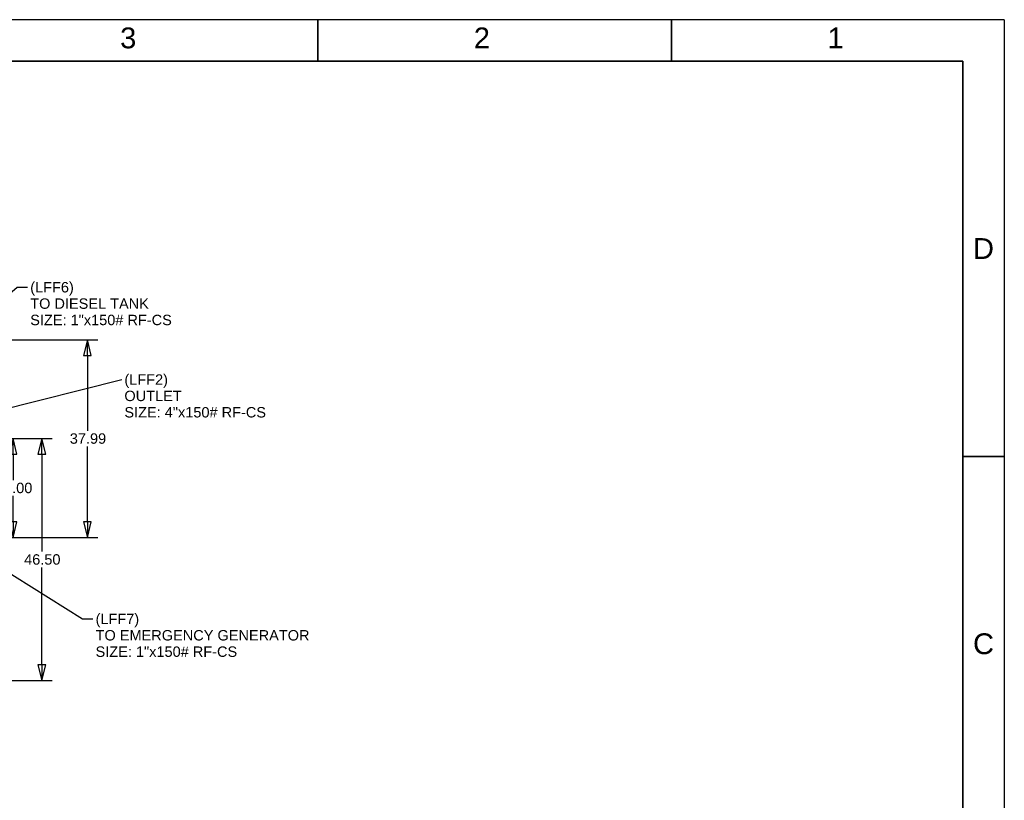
# Model space of a CAD drawing. Header units: inches. Extents: x 4 to 540, y 12 to 340.
# Tile 122 of 122: x 351 to 540, y 190 to 340. Entities that reach past the tile are written whole.
import ezdxf
from ezdxf.enums import TextEntityAlignment as Align

# ---------------------------------------------------------------- set-up
doc = ezdxf.new("R2010")
doc.units = ezdxf.units.IN
doc.header["$LTSCALE"] = 16
doc.header["$MEASUREMENT"] = 0
doc.layers.get('0').update_dxf_attribs({"lineweight": 25})
doc.layers.get('DEFPOINTS').update_dxf_attribs({"lineweight": 25})
for name, color, linetype, lineweight in [('BORDER', 7, 'Continuous', 25), ('BORDER_TEXT', 7, 'Continuous', 25), ('DIMEN', 7, 'Continuous', 25)]:
    doc.layers.add(name, color=color, linetype=linetype, lineweight=lineweight)
doc.styles.get("Standard").update_dxf_attribs({"font": 'arial.ttf'})
doc.styles.add('Text Style153', font='arial.ttf')
doc.dimstyles.new('DEFAULT-ANSI', dxfattribs={"dimscale": 16, "dimtxt": 0.125, "dimasz": 0.1875, "dimexe": 0.125, "dimexo": 0.0625, "dimgap": 0.031496, "dimtad": 0, "dimtih": 1, "dimtoh": 1, "dimrnd": 1e-08, "dimzin": 4, "dimdsep": 46, "dimtxsty": 'Standard', "dimblk": 'Filled-1', "dimcen": 0.09, "dimdle": 0.393701, "dimclrd": 256, "dimclre": 256, "dimclrt": 256, "dimadec": 0, "dimazin": 1, "dimtfac": 1.504, "dimtofl": 0, "dimtmove": 0, "dimatfit": 3, "dimldrblk": 'Filled-1', "dimfxl": 1, "dimtolj": 1, "dimtzin": 4, "dimlwd": 25, "dimlwe": 25, "dimarcsym": 0})
doc.dimstyles.new('DEFAULT-ANSI$7', dxfattribs={"dimscale": 16, "dimtxt": 0.125, "dimasz": 0.125, "dimexe": 0.125, "dimexo": 0.0625, "dimgap": 0.031496, "dimtad": 0, "dimtih": 1, "dimtoh": 1, "dimrnd": 1e-08, "dimzin": 4, "dimdsep": 46, "dimtxsty": 'Standard', "dimblk": 'Filled-1', "dimcen": 0.09, "dimdle": 0.393701, "dimclrd": 256, "dimclre": 256, "dimclrt": 256, "dimadec": 0, "dimazin": 1, "dimtfac": 1.504, "dimtofl": 0, "dimtmove": 0, "dimatfit": 3, "dimldrblk": 'Filled-1', "dimfxl": 1, "dimtolj": 1, "dimtzin": 4, "dimlwd": 25, "dimlwe": 25, "dimarcsym": 0})

# ---------------------------------------------------------------- blocks, each defined once
blk = doc.blocks.new('Borders ProEnergy ANSI-D')
at = {"layer": 'BORDER', "lineweight": 35}
for p, q in [((25.5, 20.75), (25.5, 21.25)), ((29.75, 21.25), (29.75, 20.75)), ((0.75, 20.75), (33.25, 20.75)), ((33.25, 20.75), (33.25, 1.25)), ((33.25, 16), (33.75, 16))]:
    blk.add_line(p, q, dxfattribs=at)
at = {"layer": 'DEFPOINTS'}
for q in [(0.25, 21.25), (33.75, 0.75)]:
    blk.add_line((33.75, 21.25), q, dxfattribs=at)
at = {"layer": 'BORDER_TEXT', "style": 'Text Style153'}
for s, p in [('3', (23.125, 20.90625)), ('2', (27.375, 20.90625)), ('1', (31.625, 20.90625))]:
    blk.add_text(s, height=0.25, dxfattribs=at).set_placement(p)
for s, p in [('D', (33.5, 18.375)), ('C', (33.5, 13.625))]:
    blk.add_text(s, height=0.25, dxfattribs=at).set_placement(p, align=Align.CENTER)
blk = doc.blocks.new('Filled-1')
at = {"color": 0}
for p, q in [((0, 0), (-1, 0.25)), ((-1, 0.25), (-1, -0.25)), ((-1, 0), (0, 0)), ((-1, -0.25), (0, 0))]:
    blk.add_line(p, q, dxfattribs=at)
at = {"color": 0, "flags": 128}
blk.add_lwpolyline([(-1, -0.25), (0, 0), (-1, 0.25), (-1, -0.25)], dxfattribs=at)
at = {"color": 0}
blk.add_solid([(-1, -0.25), (0, 0), (-1, 0.25), (-1, -0.25)], dxfattribs=at)
blk = doc.blocks.new('*D19')
at = {"layer": 'DEFPOINTS', "color": 0, "linetype": 'Continuous'}
for p in [(341.09, 259.44), (342.28, 240.45), (349.41, 240.45)]:
    blk.add_point(p, dxfattribs=at)
at = {"layer": 'DIMEN', "linetype": 'Continuous', "lineweight": 25}
for p, q in [((342.09, 259.44), (351.41, 259.44)), ((349.41, 256.44), (349.41, 251.47)), ((349.41, 243.45), (349.41, 248.42)), ((343.28, 240.45), (351.41, 240.45))]:
    blk.add_line(p, q, dxfattribs=at)
at = {"layer": 'DIMEN', "linetype": 'Continuous', "lineweight": 25, "xscale": 3, "yscale": 3, "zscale": 3}
for p, rotation in [((349.41, 259.44), 90), ((349.41, 240.45), 270)]:
    blk.add_blockref('Filled-1', p, dxfattribs=dict(at, rotation=rotation))
at = {"layer": 'DIMEN', "linetype": 'Continuous', "lineweight": 25, "insert": (346.13, 250.96), "char_height": 2, "attachment_point": 1}
blk.add_mtext('\\A1;19.00', dxfattribs=at)
blk = doc.blocks.new('*D20')
at = {"layer": 'DEFPOINTS', "color": 0, "linetype": 'Continuous'}
for p in [(342.28, 278.44), (363.7, 278.44), (342.28, 240.45)]:
    blk.add_point(p, dxfattribs=at)
at = {"layer": 'DIMEN', "linetype": 'Continuous', "lineweight": 25}
for p, q in [((343.28, 278.44), (365.7, 278.44)), ((363.7, 275.44), (363.7, 260.97)), ((363.7, 243.45), (363.7, 257.92)), ((343.28, 240.45), (365.7, 240.45))]:
    blk.add_line(p, q, dxfattribs=at)
at = {"layer": 'DIMEN', "linetype": 'Continuous', "lineweight": 25, "xscale": 3, "yscale": 3, "zscale": 3}
for p, rotation in [((363.7, 278.44), 90), ((363.7, 240.45), 270)]:
    blk.add_blockref('Filled-1', p, dxfattribs=dict(at, rotation=rotation))
at = {"layer": 'DIMEN', "linetype": 'Continuous', "lineweight": 25, "insert": (360.32, 260.46), "char_height": 2, "attachment_point": 1}
blk.add_mtext('\\A1;37.99', dxfattribs=at)
blk = doc.blocks.new('*D21')
at = {"layer": 'DEFPOINTS', "color": 0, "linetype": 'Continuous'}
for p in [(341.09, 259.44), (354.95, 259.44), (342.26, 212.94)]:
    blk.add_point(p, dxfattribs=at)
at = {"layer": 'DIMEN', "linetype": 'Continuous', "lineweight": 25}
for p, q in [((342.09, 259.44), (356.95, 259.44)), ((354.95, 256.44), (354.95, 237.72)), ((354.95, 215.94), (354.95, 234.67)), ((343.26, 212.94), (356.95, 212.94))]:
    blk.add_line(p, q, dxfattribs=at)
at = {"layer": 'DIMEN', "linetype": 'Continuous', "lineweight": 25, "xscale": 3, "yscale": 3, "zscale": 3}
for p, rotation in [((354.95, 259.44), 90), ((354.95, 212.94), 270)]:
    blk.add_blockref('Filled-1', p, dxfattribs=dict(at, rotation=rotation))
at = {"layer": 'DIMEN', "linetype": 'Continuous', "lineweight": 25, "insert": (351.54, 237.21), "char_height": 2, "attachment_point": 1}
blk.add_mtext('\\A1;46.50', dxfattribs=at)

msp = doc.modelspace()

# ---------------------------------------------------------------- block references
at = {"xscale": 16, "yscale": 16, "zscale": 16}
msp.add_blockref('Borders ProEnergy ANSI-D', (0, 0), dxfattribs=at)

# ---------------------------------------------------------------- texts
at = {"layer": 'DIMEN', "char_height": 2, "attachment_point": 1, "line_spacing_factor": 0.944221}
for s, insert, width in [('{(LFF6)\\PTO DIESEL TANK\\PSIZE: 1"x150# RF-CS}', (352.712, 289.555), 27.23476), ('{(LFF2)\\POUTLET\\PSIZE: 4"x150# RF-CS}', (370.817, 271.805), 27.23476), ('{(LFF7)\\PTO EMERGENCY GENERATOR\\PSIZE: 1"x150# RF-CS}', (365.278, 225.775), 41.14939)]:
    msp.add_mtext(s, dxfattribs=dict(at, insert=insert, width=width))

# ---------------------------------------------------------------- dimensions: what is measured, and where the dimension line sits
at = {"layer": 'DIMEN', "linetype": 'Continuous', "lineweight": 25}
for base, p1, p2, picture, middle in [((363.699, 278.436), (342.282, 240.446), (342.282, 278.436), '*D20', (363.699, 259.441)), ((349.41061257, 240.446281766), (341.089351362, 259.441281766), (342.281851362, 240.446281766), '*D19', (349.41061257, 249.943781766)), ((354.948, 259.441), (342.262, 212.941), (341.089, 259.441), '*D21', (354.948, 236.191))]:
    dim = msp.add_linear_dim(base=base, p1=p1, p2=p2, angle=90, dimstyle='DEFAULT-ANSI', override={"dimdec": 2, "dimtp": 0, "dimtm": 0, "dimtdec": 2, "dimatfit": 1}, dxfattribs=at)
    dim.commit()
    dim.dimension.update_dxf_attribs({"geometry": picture, "text_midpoint": middle, "dimtype": 160})

# ---------------------------------------------------------------- leaders
at = {"layer": 'DIMEN', "linetype": 'Continuous', "lineweight": 25, "annotation_type": 0, "has_hookline": 1, "hookline_direction": 0}
for points, text_width in [([(340.344, 280.076), (350.208, 288.555), (352.208, 288.555)], 26.962), ([(339.152, 263.003), (370.313, 270.805)], 26.962), ([(340.345, 238.845), (362.774, 224.775), (364.774, 224.775)], 41.037)]:
    msp.add_leader(points, dimstyle='DEFAULT-ANSI$7', override={"dimtad": 0}, dxfattribs=dict(at, text_width=text_width))

doc.saveas('drawing.dxf')
